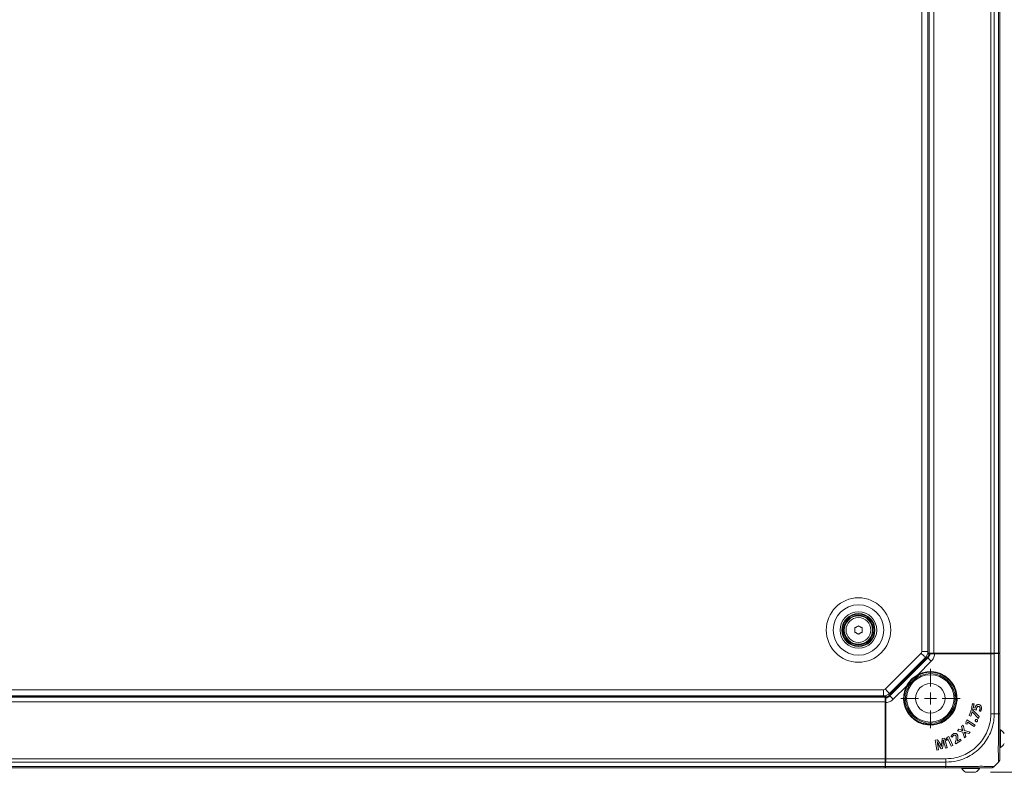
# Model space of a CAD drawing. Header units: millimetres. Extents: x 0 to 1118, y 0 to 864.
# Tile 202 of 248: x 808 to 912, y 393 to 473. Entities that reach past the tile are written whole.
import ezdxf

# ---------------------------------------------------------------- set-up
doc = ezdxf.new("R2010")
doc.units = ezdxf.units.MM
doc.styles.add('SLDTEXTSTYLE3', font='TXT', dxfattribs={"width": 0.605})
doc.dimstyles.new('SLDDIMSTYLE1', dxfattribs={"dimtxt": 3.175, "dimasz": 3.302, "dimexe": 0, "dimexo": 0.0625, "dimgap": 0.79375, "dimtad": 0, "dimtih": 1, "dimtoh": 1, "dimdec": 1, "dimlfac": 4, "dimrnd": 1e-09, "dimzin": 12, "dimdsep": 46, "dimtxsty": 'SLDTEXTSTYLE3', "dimsah": 1, "dimcen": 0.09, "dimadec": 0, "dimazin": 3, "dimtfac": 1, "dimtofl": 0, "dimtmove": 0, "dimatfit": 3, "dimfxl": 1, "dimfrac": 2, "dimtolj": 1, "dimtzin": 12, "dimarcsym": 0})

# ---------------------------------------------------------------- blocks, each defined once
blk = doc.blocks.new('_D_9')
at = {"color": 7, "linetype": 'Continuous', "lineweight": 0}
for p, q in [((910.79, 553.13), (970.01, 553.13)), ((968.41, 553.13), (968.41, 476.09)), ((968.41, 393.44), (968.41, 470.49)), ((910.79, 393.44), (970.01, 393.44))]:
    blk.add_line(p, q, dxfattribs=at)
for centre, start, end in [((967.82, 472.92), 153.4349, 206.5651), ((968.99, 472.92), 333.4349, 26.5651)]:
    blk.add_arc(centre, 5.45, start, end, dxfattribs=at)
for points in [[(968.41, 553.13), (967.9, 549.83), (968.92, 549.83)], [(968.41, 393.44), (968.92, 396.74), (967.9, 396.74)]]:
    blk.add_solid(points, dxfattribs=at)
at = {"color": 7, "linetype": 'Continuous', "lineweight": 0, "insert": (962.95, 474.58), "char_height": 3.175, "attachment_point": 1, "style": 'SLDTEXTSTYLE3'}
blk.add_mtext('638.8', dxfattribs=at)
blk = doc.blocks.new('SW_CENTERMARKSYMBOL_24')
at = {"color": 0, "linetype": 'Continuous', "lineweight": 0}
for p, q in [((0, 1.27), (0, 3.1475)), ((-1.27, 0), (-3.1475, 0)), ((0, 0), (-0.635, 0)), ((0, 0), (0, 0.635)), ((0, 0), (0, -0.635)), ((0, 0), (0.635, 0)), ((1.27, 0), (3.1475, 0)), ((0, -1.27), (0, -3.1475))]:
    blk.add_line(p, q, dxfattribs=at)

msp = doc.modelspace()

# ---------------------------------------------------------------- linework, layer by layer
at = {"color": 7, "linetype": 'Continuous', "lineweight": 15}
for p, q in [((911.768, 540.498), (911.768, 406.073)), ((904.13, 406.252), (904.13, 537.936)), ((904.268, 537.936), (904.268, 406.073)), ((896.38, 408.312), (896.38, 408.76)), ((897.155, 408.76), (897.155, 408.312)), ((899.603, 402.272), (903.407, 406.075)), ((900.063, 401.812), (903.866, 405.615)), ((900.065, 401.62), (904.058, 405.614)), ((900.103, 401.545), (904.134, 405.575)), ((903.48, 406.252), (904.13, 406.252)), ((904.134, 405.575), (904.058, 405.614)), ((904.098, 406.013), (904.266, 406.013)), ((904.112, 406.073), (904.195, 406.073)), ((904.195, 406.073), (904.134, 406.013)), ((904.268, 406.073), (904.195, 406.073)), ((904.266, 406.013), (904.268, 406.023)), ((904.768, 406.073), (904.268, 406.073)), ((904.268, 406.023), (904.269, 406.034)), ((904.348, 406.014), (904.269, 406.034)), ((904.269, 406.034), (904.518, 406.034)), ((904.518, 406.034), (904.594, 406.023)), ((904.594, 406.023), (904.699, 406.038)), ((904.594, 406.023), (904.699, 406.009)), ((904.594, 406.023), (904.699, 406.023)), ((904.699, 406.038), (911.164, 406.038)), ((904.699, 406.023), (904.699, 406.038)), ((904.699, 406.023), (904.699, 406.009)), ((904.699, 406.023), (911.164, 406.023)), ((904.699, 406.009), (911.164, 406.009)), ((910.81, 406.073), (904.768, 406.073)), ((904.848, 406.006), (910.81, 406.006)), ((905.415, 406.038), (905.45, 406.073)), ((909.118, 406.038), (909.118, 406.073)), ((909.618, 406.073), (909.618, 406.038)), ((910.518, 406.038), (910.518, 406.073)), ((911.164, 406.073), (910.81, 406.073)), ((910.81, 399.635), (910.81, 406.006)), ((911.621, 406.073), (911.164, 406.073)), ((911.164, 406.038), (911.164, 406.023)), ((911.164, 406.038), (911.621, 406.03)), ((911.164, 406.023), (911.164, 406.009)), ((911.164, 406.009), (911.164, 399.633)), ((911.768, 406.073), (911.621, 406.073)), ((911.621, 399.661), (911.621, 406.03)), ((911.643, 406.073), (911.643, 406.03)), ((911.768, 406.024), (911.768, 399.661)), ((904.487, 405.222), (903.048, 403.784)), ((901.929, 402.552), (902.528, 403.151)), ((902.528, 403.151), (903.126, 403.75)), ((903.048, 403.784), (903.071, 403.74)), ((695.608, 402.198), (899.427, 402.198)), ((899.427, 402.198), (899.427, 401.548)), ((901.895, 402.631), (900.456, 401.192)), ((899.605, 401.536), (695.43, 401.536)), ((899.605, 401.411), (695.43, 401.411)), ((695.608, 401.548), (899.427, 401.548)), ((899.605, 401.484), (899.605, 401.566)), ((899.666, 401.544), (899.605, 401.484)), ((899.605, 401.484), (899.605, 401.411)), ((899.605, 400.911), (899.605, 401.411)), ((899.64, 400.979), (899.655, 401.084)), ((899.655, 401.411), (899.644, 401.409)), ((899.664, 401.331), (899.644, 401.409)), ((899.644, 401.161), (899.644, 401.409)), ((899.655, 401.084), (899.644, 401.161)), ((899.655, 401.411), (899.666, 401.413)), ((899.67, 400.979), (899.655, 401.084)), ((899.655, 400.979), (899.655, 401.084)), ((899.666, 401.581), (899.666, 401.413)), ((900.065, 401.62), (900.103, 401.545)), ((907.029, 401.198), (907.161, 401.198)), ((907.03, 401.323), (907.03, 401.286)), ((899.605, 400.911), (695.43, 400.911)), ((899.605, 394.868), (899.605, 400.911)), ((899.605, 400.228), (899.64, 400.264)), ((899.64, 394.515), (899.64, 400.979)), ((899.655, 400.979), (899.64, 400.979)), ((899.655, 394.515), (899.655, 400.979)), ((899.655, 400.979), (899.67, 400.979)), ((899.67, 394.515), (899.67, 400.979)), ((899.672, 400.831), (899.672, 394.868)), ((908.75, 400.104), (908.521, 399.458)), ((908.752, 400.101), (908.523, 399.459)), ((908.867, 400.062), (908.75, 400.104)), ((908.752, 400.101), (908.75, 400.104)), ((908.866, 400.06), (908.752, 400.101)), ((908.87, 400.726), (908.77, 400.209)), ((908.773, 400.21), (908.77, 400.209)), ((908.77, 400.209), (909.262, 400.045)), ((908.872, 400.723), (908.773, 400.21)), ((908.773, 400.21), (909.26, 400.048)), ((908.866, 400.06), (908.867, 400.062)), ((909.564, 399.355), (908.866, 400.06)), ((909.566, 399.355), (908.867, 400.062)), ((909.027, 400.696), (908.87, 400.726)), ((908.872, 400.723), (908.87, 400.726)), ((909.024, 400.694), (908.872, 400.723)), ((908.95, 400.309), (909.024, 400.694)), ((908.95, 400.309), (908.953, 400.311)), ((909.149, 400.24), (908.95, 400.309)), ((908.953, 400.311), (909.027, 400.696)), ((909.147, 400.243), (908.953, 400.311)), ((909.024, 400.694), (909.027, 400.696)), ((909.159, 400.316), (909.156, 400.316)), ((909.26, 400.048), (909.262, 400.045)), ((909.277, 400.184), (909.28, 400.184)), ((909.667, 400.18), (909.665, 400.18)), ((908.273, 399), (908.187, 398.863)), ((908.274, 398.997), (908.19, 398.863)), ((909.136, 398.457), (908.273, 399)), ((908.274, 398.997), (908.273, 399)), ((909.133, 398.456), (908.274, 398.997)), ((908.523, 399.459), (908.521, 399.458)), ((908.521, 399.458), (908.671, 399.404)), ((908.523, 399.459), (908.67, 399.407)), ((908.67, 399.407), (908.831, 399.859)), ((908.67, 399.407), (908.671, 399.404)), ((908.671, 399.404), (908.832, 399.857)), ((908.831, 399.859), (908.836, 399.857)), ((908.831, 399.859), (908.832, 399.857)), ((908.832, 399.857), (908.835, 399.855)), ((908.836, 399.857), (908.835, 399.855)), ((908.835, 399.855), (909.498, 399.163)), ((908.836, 399.857), (909.497, 399.167)), ((909.497, 399.167), (909.564, 399.355)), ((909.497, 399.167), (909.498, 399.163)), ((909.498, 399.163), (909.566, 399.355)), ((909.564, 399.355), (909.566, 399.355)), ((909.574, 399.971), (909.571, 399.97)), ((909.571, 399.97), (909.706, 399.904)), ((909.574, 399.971), (909.706, 399.907)), ((911.325, 399.661), (911.621, 399.661)), ((911.768, 399.661), (911.768, 399.511)), ((904.393, 398.648), (904.355, 398.648)), ((904.48, 398.517), (904.48, 398.65)), ((907.423, 398.007), (907.268, 397.849)), ((907.424, 398.004), (907.272, 397.851)), ((907.659, 397.935), (907.423, 398.007)), ((907.424, 398.004), (907.423, 398.007)), ((907.658, 397.932), (907.424, 398.004)), ((907.861, 398.449), (907.706, 398.292)), ((907.706, 398.292), (907.781, 398.058)), ((907.708, 398.291), (907.706, 398.292)), ((907.86, 398.445), (907.708, 398.291)), ((907.708, 398.291), (907.783, 398.059)), ((907.86, 398.445), (907.861, 398.449)), ((908.009, 397.865), (907.86, 398.445)), ((908.011, 397.867), (907.861, 398.449)), ((908.187, 398.863), (908.159, 398.588)), ((908.161, 398.59), (908.159, 398.588)), ((908.159, 398.588), (908.3, 398.539)), ((908.19, 398.863), (908.161, 398.59)), ((908.161, 398.59), (908.298, 398.542)), ((908.19, 398.863), (908.187, 398.863)), ((908.298, 398.542), (908.318, 398.747)), ((908.298, 398.542), (908.3, 398.539)), ((908.3, 398.539), (908.32, 398.747)), ((908.318, 398.747), (908.321, 398.752)), ((908.318, 398.747), (908.32, 398.747)), ((908.32, 398.747), (908.321, 398.749)), ((908.321, 398.752), (909.036, 398.302)), ((908.321, 398.752), (908.321, 398.749)), ((908.321, 398.749), (909.036, 398.299)), ((909.036, 398.299), (909.136, 398.457)), ((909.036, 398.302), (909.133, 398.456)), ((909.036, 398.302), (909.036, 398.299)), ((909.133, 398.456), (909.136, 398.457)), ((909.389, 398.872), (909.389, 398.872)), ((909.391, 398.87), (909.391, 398.87)), ((911.833, 397.952), (911.768, 397.952)), ((911.833, 396.077), (911.833, 397.952)), ((905.166, 396.904), (904.919, 396.847)), ((905.165, 396.902), (904.921, 396.846)), ((905.165, 396.902), (905.166, 396.904)), ((905.394, 396.52), (905.165, 396.902)), ((905.396, 396.521), (905.166, 396.904)), ((905.644, 397.015), (905.598, 396.569)), ((905.646, 397.013), (905.6, 396.569)), ((905.889, 397.071), (905.644, 397.015)), ((905.646, 397.013), (905.644, 397.015)), ((905.887, 397.069), (905.646, 397.013)), ((905.887, 397.069), (905.889, 397.071)), ((906.183, 396.057), (905.887, 397.069)), ((906.186, 396.055), (905.889, 397.071)), ((906.207, 397.166), (906.031, 396.953)), ((906.031, 396.953), (906.121, 396.833)), ((906.034, 396.953), (906.031, 396.953)), ((906.209, 397.164), (906.034, 396.953)), ((906.034, 396.953), (906.121, 396.837)), ((906.121, 396.837), (906.251, 396.997)), ((906.121, 396.833), (906.253, 396.995)), ((906.355, 397.231), (906.207, 397.166)), ((906.209, 397.164), (906.207, 397.166)), ((906.354, 397.229), (906.209, 397.164)), ((906.251, 396.997), (906.257, 396.999)), ((906.251, 396.997), (906.253, 396.995)), ((906.253, 396.995), (906.256, 396.996)), ((906.257, 396.999), (906.256, 396.996)), ((906.256, 396.996), (906.601, 396.225)), ((906.257, 396.999), (906.602, 396.228)), ((906.354, 397.229), (906.355, 397.231)), ((906.768, 396.302), (906.354, 397.229)), ((906.771, 396.301), (906.355, 397.231)), ((906.599, 397.247), (906.721, 397.163)), ((906.602, 397.248), (906.72, 397.167)), ((906.72, 397.167), (906.721, 397.163)), ((907.582, 396.96), (907.23, 396.733)), ((907.583, 396.963), (907.231, 396.736)), ((907.272, 397.851), (907.268, 397.849)), ((907.268, 397.849), (907.851, 397.696)), ((907.272, 397.851), (907.853, 397.698)), ((907.582, 396.96), (907.583, 396.963)), ((907.666, 396.829), (907.582, 396.96)), ((907.669, 396.829), (907.583, 396.963)), ((907.849, 397.875), (907.847, 397.872)), ((907.851, 397.874), (907.847, 397.87)), ((907.853, 397.698), (907.851, 397.696)), ((907.851, 397.696), (908.01, 397.097)), ((907.853, 397.698), (908.012, 397.101)), ((908.009, 397.865), (908.011, 397.867)), ((908.617, 397.713), (908.009, 397.865)), ((908.01, 397.097), (908.166, 397.254)), ((908.012, 397.101), (908.01, 397.097)), ((908.621, 397.715), (908.011, 397.867)), ((908.012, 397.101), (908.163, 397.255)), ((908.013, 397.685), (908.019, 397.691)), ((908.016, 397.685), (908.019, 397.688)), ((908.019, 397.691), (908.019, 397.688)), ((908.163, 397.255), (908.088, 397.476)), ((908.166, 397.254), (908.09, 397.477)), ((908.163, 397.255), (908.166, 397.254)), ((908.235, 397.625), (908.464, 397.559)), ((908.235, 397.623), (908.235, 397.625)), ((908.235, 397.623), (908.465, 397.556)), ((908.464, 397.559), (908.617, 397.713)), ((908.464, 397.559), (908.465, 397.556)), ((908.465, 397.556), (908.621, 397.715)), ((908.617, 397.713), (908.621, 397.715)), ((899.605, 396.561), (899.64, 396.561)), ((899.64, 396.061), (899.605, 396.061)), ((904.919, 396.847), (905.088, 395.801)), ((904.921, 396.846), (904.919, 396.847)), ((904.921, 396.846), (905.089, 395.804)), ((905.088, 395.801), (905.263, 395.842)), ((905.089, 395.804), (905.261, 395.844)), ((905.105, 396.705), (905.112, 396.707)), ((905.108, 396.704), (905.111, 396.705)), ((905.261, 395.844), (905.189, 396.261)), ((905.263, 395.842), (905.191, 396.261)), ((905.261, 395.844), (905.263, 395.842)), ((905.307, 396.328), (905.546, 395.92)), ((905.309, 396.329), (905.547, 395.923)), ((905.546, 395.92), (905.691, 395.954)), ((905.547, 395.923), (905.546, 395.92)), ((905.547, 395.923), (905.689, 395.956)), ((905.58, 396.185), (905.572, 396.183)), ((905.578, 396.187), (905.573, 396.186)), ((905.6, 396.569), (905.598, 396.569)), ((905.689, 395.956), (905.736, 396.435)), ((905.689, 395.956), (905.691, 395.954)), ((905.691, 395.954), (905.738, 396.434)), ((905.767, 396.859), (905.776, 396.861)), ((905.769, 396.857), (905.774, 396.858)), ((905.888, 396.429), (905.886, 396.428)), ((905.886, 396.428), (906.003, 396.013)), ((905.888, 396.429), (906.004, 396.015)), ((906.003, 396.013), (906.186, 396.055)), ((906.004, 396.015), (906.003, 396.013)), ((906.004, 396.015), (906.183, 396.057)), ((906.121, 396.837), (906.121, 396.833)), ((906.183, 396.057), (906.186, 396.055)), ((906.601, 396.225), (906.771, 396.301)), ((906.602, 396.228), (906.601, 396.225)), ((906.602, 396.228), (906.768, 396.302)), ((906.768, 396.302), (906.771, 396.301)), ((907.065, 396.712), (907.024, 396.553)), ((907.024, 396.553), (907.088, 396.454)), ((907.027, 396.553), (907.024, 396.553)), ((907.068, 396.711), (907.027, 396.553)), ((907.027, 396.553), (907.089, 396.457)), ((907.068, 396.711), (907.065, 396.712)), ((907.088, 396.454), (907.669, 396.829)), ((907.089, 396.457), (907.088, 396.454)), ((907.089, 396.457), (907.666, 396.829)), ((907.227, 396.739), (907.26, 396.853)), ((907.23, 396.733), (907.227, 396.739)), ((907.227, 396.739), (907.229, 396.739)), ((907.229, 396.739), (907.263, 396.852)), ((907.231, 396.736), (907.229, 396.739)), ((907.23, 396.733), (907.231, 396.736)), ((907.666, 396.829), (907.669, 396.829)), ((911.768, 396.077), (911.833, 396.077)), ((899.605, 394.868), (695.43, 394.868)), ((899.605, 395.161), (899.64, 395.161)), ((899.605, 394.515), (899.605, 394.868)), ((899.672, 394.868), (906.043, 394.868)), ((905.089, 395.804), (905.088, 395.801)), ((899.605, 394.515), (695.43, 394.515)), ((899.605, 394.057), (695.43, 394.057)), ((899.605, 393.911), (695.43, 393.911)), ((899.605, 394.057), (899.605, 394.515)), ((899.605, 393.911), (899.605, 394.057)), ((899.649, 394.036), (899.605, 394.036)), ((899.64, 394.515), (899.648, 394.057)), ((899.655, 394.515), (899.64, 394.515)), ((899.648, 394.057), (906.017, 394.057)), ((906.017, 393.911), (899.654, 393.911)), ((899.67, 394.515), (899.655, 394.515)), ((906.045, 394.515), (899.67, 394.515)), ((906.167, 393.911), (906.017, 393.911)), ((906.018, 394.354), (906.018, 394.057)), ((907.726, 393.911), (907.726, 393.846)), ((907.726, 393.846), (909.601, 393.846)), ((909.601, 393.846), (909.601, 393.911)), ((911.621, 394.515), (911.164, 394.057)), ((908.136, 393.441), (909.192, 393.441))]:
    msp.add_line(p, q, dxfattribs=at)
at = {"color": 9, "linetype": 'Continuous', "lineweight": 15}
for p, q in [((911.621, 539.165), (911.621, 406.073)), ((903.48, 406.252), (903.48, 537.936)), ((904.143, 537.936), (904.143, 406.073)), ((904.768, 537.936), (904.768, 406.073)), ((910.81, 538.354), (910.81, 406.073)), ((911.164, 538.707), (911.164, 406.073)), ((911.52, 406.032), (911.52, 406.073)), ((899.605, 394.159), (899.646, 394.159))]:
    msp.add_line(p, q, dxfattribs=at)
at = {"color": 7, "linetype": 'Continuous', "lineweight": 15, "flags": 128}
for points in [[(896.38, 408.76), (896.428, 408.788), (896.477, 408.816), (896.525, 408.844), (896.574, 408.872), (896.622, 408.9), (896.671, 408.927), (896.719, 408.955), (896.768, 408.983)], [(896.768, 408.983), (896.816, 408.955), (896.864, 408.927), (896.913, 408.9), (896.961, 408.872), (897.01, 408.844), (897.058, 408.816), (897.107, 408.788), (897.155, 408.76)], [(896.768, 408.089), (896.719, 408.116), (896.671, 408.144), (896.622, 408.172), (896.574, 408.2), (896.525, 408.228), (896.477, 408.256), (896.428, 408.284), (896.38, 408.312)], [(897.155, 408.312), (897.107, 408.284), (897.058, 408.256), (897.01, 408.228), (896.961, 408.2), (896.913, 408.172), (896.864, 408.144), (896.816, 408.116), (896.768, 408.089)], [(903.407, 406.075), (903.496, 405.985), (903.583, 405.899), (903.662, 405.82), (903.732, 405.75), (903.789, 405.693), (903.831, 405.65), (903.858, 405.624), (903.866, 405.615)], [(904.487, 405.222), (904.421, 405.288), (904.357, 405.352), (904.298, 405.411), (904.245, 405.464), (904.201, 405.508), (904.167, 405.542), (904.145, 405.564), (904.134, 405.575)], [(899.603, 402.272), (899.693, 402.182), (899.779, 402.096), (899.859, 402.016), (899.928, 401.947), (899.986, 401.89), (900.028, 401.847), (900.054, 401.821), (900.063, 401.812)], [(901.895, 402.631), (901.903, 402.626), (901.912, 402.622), (901.919, 402.618), (901.926, 402.614), (901.931, 402.611), (901.935, 402.609), (901.938, 402.608), (901.939, 402.607)], [(900.456, 401.192), (900.39, 401.258), (900.327, 401.322), (900.267, 401.381), (900.215, 401.433), (900.171, 401.477), (900.137, 401.511), (900.114, 401.534), (900.103, 401.545)], [(907.107, 401.837), (907.064, 401.665), (907.03, 401.323)], [(909.524, 400.434), (909.524, 400.433), (909.524, 400.432)], [(909.706, 399.907), (909.706, 399.905), (909.706, 399.904)], [(904.355, 398.648), (904.014, 398.615), (903.841, 398.571)], [(909.389, 398.872), (909.39, 398.871), (909.391, 398.87)], [(906.602, 397.248), (906.601, 397.248), (906.599, 397.247)], [(907.105, 397.308), (907.104, 397.308), (907.103, 397.307)], [(905.112, 396.707), (905.111, 396.706), (905.111, 396.705)], [(905.572, 396.183), (905.573, 396.184), (905.573, 396.186)], [(905.58, 396.185), (905.579, 396.186), (905.578, 396.187)], [(905.767, 396.859), (905.768, 396.858), (905.769, 396.857)], [(905.776, 396.861), (905.775, 396.859), (905.774, 396.858)]]:
    msp.add_lwpolyline(points, dxfattribs=at)
at = {"color": 7, "linetype": 'Continuous', "lineweight": 15}
for centre, radius in [((896.768, 408.536), 3.417), ((896.768, 408.536), 2.677), ((896.768, 408.536), 1.938), ((896.768, 408.536), 1.75), ((896.768, 408.536), 1.688), ((896.768, 408.536), 1.575), ((896.768, 408.536), 1.5), ((896.768, 408.536), 1.318), ((904.393, 401.286), 2.637), ((904.393, 401.286), 2.513), ((904.393, 401.286), 1.562)]:
    msp.add_circle(centre, radius, dxfattribs=at)
for centre, radius, start, end in [((903.23, 406.252), 0.25, 315, 0), ((903.23, 406.252), 0.9, 315, 0), ((904.393, 401.286), 2.837, 151.69971, 118.30029), ((904.393, 401.286), 2.787, 151.69971, 118.30029), ((904.393, 401.286), 2.77, 145.45588, 124.54412), ((904.393, 401.286), 2.77, 124.54412, 145.45588), ((899.427, 402.448), 0.25, 270, 315), ((899.427, 402.448), 0.9, 270, 315), ((909.793, 400.043), 0.116, 78.84143, 79.91926), ((909.145, 399.123), 0.208, 333.39586, 333.99808), ((907.395, 398.014), 0.276, 342.69941, 343.15266), ((907.793, 398.026), 0.0339, 106.05756, 109.76559), ((909.813, 399.305), 0.606, 225.65959, 225.88191), ((911.294, 397.015), 1.081, 29.2162, 60.11785), ((906.886, 397.555), 0.0945, 211.94401, 213.26815), ((908.28, 396.903), 0.605, 108.30061, 108.50745), ((905.374, 395.218), 1.059, 99.98309, 100.10095), ((905.124, 396.648), 0.369, 299.80545, 300.14481), ((905.605, 395.145), 1.297, 84.08571, 84.18235), ((911.294, 397.015), 1.081, 299.88215, 330.7838), ((908.664, 394.385), 1.081, 209.88215, 240.7838), ((908.664, 394.385), 1.081, 299.2162, 330.11785)]:
    msp.add_arc(centre, radius, start, end, dxfattribs=at)
for centre, major_axis, start_param, end_param in [((910.81, 406.015), (0.5, 0), 4.712389, 5.4977871), ((911.268, 406.024), (0.5, 0), 0, 0.7853982), ((899.664, 394.868), (0, 0.5), 3.9269908, 4.712389), ((899.654, 394.411), (0, 0.5), 2.3561945, 3.1415927)]:
    msp.add_ellipse(centre, major_axis=major_axis, ratio=0.0174551, start_param=start_param, end_param=end_param, dxfattribs=at)
for points, knots in [([(904.058, 405.614), (904.109, 405.674), (904.209, 405.791), (904.247, 405.94), (904.266, 406.013)], [0, 0, 0, 0, 0.5120532, 1, 1, 1, 1]), ([(904.134, 405.575), (904.189, 405.641), (904.297, 405.769), (904.331, 405.933), (904.348, 406.014)], [0, 0, 0, 0, 0.5093598, 1, 1, 1, 1]), ([(904.348, 406.014), (904.357, 406.013), (904.375, 406.011), (904.471, 406.009), (904.605, 406.007), (904.739, 406.006), (904.822, 406.006), (904.848, 406.006)], [0, 0, 0, 0, 0.2229675, 0.4459027, 0.6696178, 0.8946077, 1, 1, 1, 1]), ([(904.848, 406.006), (904.847, 405.993), (904.833, 405.842), (904.755, 405.55), (904.576, 405.332), (904.487, 405.222)], [0, 0, 0, 0, 0.0434577, 0.5208028, 1, 1, 1, 1]), ([(901.895, 402.631), (901.969, 402.762), (902.12, 403.028), (902.491, 403.446), (902.836, 403.655), (903.048, 403.784)], [0, 0, 0, 0, 0.272731, 0.5542362, 1, 1, 1, 1]), ([(903.071, 403.74), (902.865, 403.61), (902.403, 403.32), (902.104, 402.861), (901.939, 402.607)], [0, 0, 0, 0, 0.4464898, 1, 1, 1, 1]), ([(899.664, 401.331), (899.745, 401.348), (899.909, 401.382), (900.038, 401.49), (900.103, 401.545)], [0, 0, 0, 0, 0.4906169, 1, 1, 1, 1]), ([(899.672, 400.831), (899.672, 400.887), (899.672, 401), (899.671, 401.151), (899.668, 401.265), (899.666, 401.319), (899.665, 401.328), (899.664, 401.331)], [0, 0, 0, 0, 0.2256353, 0.4512767, 0.6767072, 0.9011408, 1, 1, 1, 1]), ([(899.666, 401.413), (899.739, 401.431), (899.887, 401.47), (900.005, 401.569), (900.065, 401.62)], [0, 0, 0, 0, 0.487958, 1, 1, 1, 1]), ([(900.456, 401.192), (900.347, 401.103), (900.13, 400.924), (899.838, 400.845), (899.686, 400.832), (899.672, 400.831)], [0, 0, 0, 0, 0.4773038, 0.9546079, 1, 1, 1, 1]), ([(909.156, 400.316), (909.155, 400.31), (909.153, 400.298), (909.149, 400.274), (909.148, 400.255), (909.147, 400.243)], [0, 0, 0, 0, 0.2502831, 0.50062075, 1, 1, 1, 1]), ([(909.149, 400.24), (909.149, 400.24), (909.148, 400.241), (909.147, 400.242), (909.147, 400.243)], [0, 0, 0, 0, 0.5000158, 1, 1, 1, 1]), ([(909.159, 400.316), (909.157, 400.31), (909.155, 400.298), (909.153, 400.279), (909.151, 400.26), (909.15, 400.247), (909.149, 400.24)], [0, 0, 0, 0, 0.2417943, 0.4836413, 0.7416813, 1, 1, 1, 1]), ([(909.268, 400.547), (909.253, 400.529), (909.222, 400.494), (909.182, 400.416), (909.166, 400.355), (909.156, 400.316)], [0, 0, 0, 0, 0.26921899, 0.53877424, 1, 1, 1, 1]), ([(909.27, 400.546), (909.255, 400.528), (909.224, 400.493), (909.184, 400.416), (909.168, 400.355), (909.159, 400.316)], [0, 0, 0, 0, 0.2688591, 0.5380674, 1, 1, 1, 1]), ([(909.26, 400.048), (909.261, 400.06), (909.262, 400.083), (909.268, 400.129), (909.274, 400.162), (909.277, 400.184)], [0, 0, 0, 0, 0.2558301, 0.511731, 1, 1, 1, 1]), ([(909.262, 400.045), (909.263, 400.057), (909.264, 400.08), (909.269, 400.127), (909.276, 400.161), (909.28, 400.184)], [0, 0, 0, 0, 0.2511486, 0.5023649, 1, 1, 1, 1]), ([(909.547, 400.629), (909.522, 400.632), (909.466, 400.64), (909.376, 400.624), (909.308, 400.587), (909.277, 400.556), (909.268, 400.547)], [0, 0, 0, 0, 0.2476083, 0.566268, 0.8817348, 1, 1, 1, 1]), ([(909.27, 400.546), (909.269, 400.546), (909.269, 400.546), (909.269, 400.547), (909.268, 400.547), (909.268, 400.547)], [0, 0, 0, 0, 0.3000151, 0.5999993, 1, 1, 1, 1]), ([(909.547, 400.627), (909.522, 400.63), (909.465, 400.638), (909.376, 400.622), (909.309, 400.585), (909.278, 400.554), (909.27, 400.546)], [0, 0, 0, 0, 0.2493906, 0.5679878, 0.883382, 1, 1, 1, 1]), ([(909.277, 400.184), (909.29, 400.235), (909.307, 400.307), (909.361, 400.387), (909.413, 400.426), (909.471, 400.442), (909.508, 400.437), (909.524, 400.434)], [0, 0, 0, 0, 0.3912109, 0.5553863, 0.7206727, 0.8760549, 1, 1, 1, 1]), ([(909.28, 400.184), (909.292, 400.235), (909.309, 400.306), (909.362, 400.385), (909.414, 400.424), (909.471, 400.44), (909.508, 400.434), (909.524, 400.432)], [0, 0, 0, 0, 0.3934001, 0.5567889, 0.7212863, 0.8762267, 1, 1, 1, 1]), ([(909.524, 400.434), (909.548, 400.427), (909.589, 400.414), (909.634, 400.372), (909.662, 400.316), (909.677, 400.25), (909.67, 400.201), (909.667, 400.18)], [0, 0, 0, 0, 0.22420809, 0.38780456, 0.55120627, 0.79944793, 1, 1, 1, 1]), ([(909.524, 400.432), (909.547, 400.425), (909.588, 400.412), (909.632, 400.37), (909.661, 400.315), (909.675, 400.249), (909.668, 400.201), (909.665, 400.18)], [0, 0, 0, 0, 0.2266088, 0.3896513, 0.5524754, 0.8016994, 1, 1, 1, 1]), ([(909.816, 400.157), (909.822, 400.228), (909.833, 400.341), (909.771, 400.484), (909.689, 400.575), (909.606, 400.615), (909.558, 400.627), (909.547, 400.629)], [0, 0, 0, 0, 0.3488572, 0.5509297, 0.7533369, 0.946325, 1, 1, 1, 1]), ([(909.547, 400.627), (909.547, 400.627), (909.547, 400.627), (909.547, 400.628), (909.547, 400.629), (909.547, 400.629)], [0, 0, 0, 0, 0.3000152, 0.5999998, 1, 1, 1, 1]), ([(909.814, 400.158), (909.82, 400.228), (909.831, 400.34), (909.77, 400.482), (909.688, 400.573), (909.605, 400.613), (909.557, 400.624), (909.547, 400.627)], [0, 0, 0, 0, 0.3488464, 0.5508581, 0.7532157, 0.9462249, 1, 1, 1, 1]), ([(909.665, 400.18), (909.659, 400.156), (909.647, 400.106), (909.615, 400.035), (909.585, 399.992), (909.571, 399.97)], [0, 0, 0, 0, 0.3235199, 0.6578588, 1, 1, 1, 1]), ([(909.667, 400.18), (909.661, 400.155), (909.649, 400.106), (909.618, 400.035), (909.589, 399.992), (909.574, 399.971)], [0, 0, 0, 0, 0.3258229, 0.659154, 1, 1, 1, 1]), ([(909.706, 399.907), (909.72, 399.926), (909.747, 399.965), (909.787, 400.048), (909.803, 400.114), (909.814, 400.158)], [0, 0, 0, 0, 0.2589166, 0.5173687, 1, 1, 1, 1]), ([(909.706, 399.904), (909.721, 399.924), (909.749, 399.963), (909.789, 400.047), (909.805, 400.114), (909.816, 400.157)], [0, 0, 0, 0, 0.2608557, 0.5212773, 1, 1, 1, 1]), ([(906.043, 394.868), (906.411, 394.894), (907.049, 394.94), (907.912, 395.242), (908.686, 395.656), (909.373, 396.214), (909.942, 396.888), (910.361, 397.593), (910.65, 398.36), (910.79, 399.051), (910.805, 399.479), (910.81, 399.635)], [0, 0, 0, 0, 0.1476526, 0.256205, 0.3647775, 0.4995892, 0.6089429, 0.7182921, 0.8277418, 0.9371757, 1, 1, 1, 1]), ([(911.164, 399.633), (911.158, 399.465), (911.142, 399.005), (910.995, 398.262), (910.689, 397.435), (910.243, 396.674), (909.632, 395.947), (908.892, 395.349), (908.057, 394.909), (907.127, 394.59), (906.441, 394.542), (906.045, 394.514)], [0, 0, 0, 0, 0.0627077, 0.1721852, 0.2816619, 0.3910367, 0.5004077, 0.6352649, 0.7438424, 0.8524177, 1, 1, 1, 1]), ([(909.168, 398.979), (909.162, 398.961), (909.152, 398.932), (909.159, 398.888), (909.178, 398.854), (909.202, 398.831), (909.221, 398.821), (909.227, 398.817)], [0, 0, 0, 0, 0.2837498, 0.4793683, 0.674979, 0.8762845, 1, 1, 1, 1]), ([(909.17, 398.978), (909.164, 398.96), (909.154, 398.931), (909.162, 398.888), (909.18, 398.855), (909.204, 398.833), (909.222, 398.823), (909.228, 398.819)], [0, 0, 0, 0, 0.2891213, 0.4843842, 0.6795713, 0.8813045, 1, 1, 1, 1]), ([(909.332, 399.032), (909.315, 399.038), (909.286, 399.049), (909.243, 399.045), (909.208, 399.029), (909.183, 399.005), (909.173, 398.987), (909.168, 398.979)], [0, 0, 0, 0, 0.2740614, 0.4695922, 0.6658527, 0.8515179, 1, 1, 1, 1]), ([(909.17, 398.978), (909.17, 398.978), (909.169, 398.978), (909.168, 398.978), (909.168, 398.979)], [0, 0, 0, 0, 0.4180614, 1, 1, 1, 1]), ([(909.331, 399.03), (909.314, 399.036), (909.286, 399.046), (909.243, 399.043), (909.209, 399.027), (909.185, 399.004), (909.174, 398.986), (909.17, 398.978)], [0, 0, 0, 0, 0.2791423, 0.4739106, 0.6693302, 0.8545851, 1, 1, 1, 1]), ([(909.389, 398.872), (909.395, 398.887), (909.404, 398.914), (909.4, 398.954), (909.384, 398.988), (909.359, 399.013), (909.339, 399.025), (909.331, 399.03)], [0, 0, 0, 0, 0.25544278, 0.44412659, 0.63240975, 0.84006811, 1, 1, 1, 1]), ([(909.391, 398.87), (909.397, 398.886), (909.406, 398.912), (909.402, 398.953), (909.387, 398.988), (909.362, 399.015), (909.341, 399.026), (909.332, 399.032)], [0, 0, 0, 0, 0.24964494, 0.43883492, 0.62773702, 0.83382741, 1, 1, 1, 1]), ([(911.164, 399.633), (911.14, 399.633), (911.091, 399.634), (911.003, 399.634), (910.909, 399.635), (910.843, 399.635), (910.81, 399.635)], [0, 0, 0, 0, 0.24999797, 0.50000152, 0.75001392, 1, 1, 1, 1]), ([(911.164, 399.633), (911.177, 399.634), (911.222, 399.637), (911.273, 399.643), (911.313, 399.655), (911.323, 399.659), (911.324, 399.661), (911.325, 399.661)], [0, 0, 0, 0, 0.24518168, 0.81751836, 0.96071089, 0.99217561, 1, 1, 1, 1]), ([(911.621, 394.515), (911.621, 394.52), (911.621, 394.534), (911.617, 394.68), (911.609, 394.987), (911.604, 395.435), (911.602, 396.015), (911.606, 396.718), (911.612, 397.522), (911.619, 398.502), (911.62, 399.234), (911.621, 399.661)], [0, 0, 0, 0, 0.0638833, 0.1732046, 0.2825206, 0.3916677, 0.5008078, 0.6162101, 0.7289434, 0.8416759, 1, 1, 1, 1]), ([(911.621, 399.661), (911.643, 399.661), (911.687, 399.661), (911.732, 399.661), (911.762, 399.661), (911.766, 399.661), (911.768, 399.661)], [0, 0, 0, 0, 0.2500022, 0.4999926, 0.7499955, 1, 1, 1, 1]), ([(911.768, 399.661), (911.768, 399.264), (911.768, 398.583), (911.768, 397.674), (911.768, 396.93), (911.768, 396.278), (911.768, 395.738), (911.768, 395.317), (911.768, 395.026), (911.768, 394.886), (911.768, 394.873), (911.768, 394.868)], [0, 0, 0, 0, 0.1584124, 0.2711139, 0.3838354, 0.4991895, 0.6083332, 0.7174777, 0.8267509, 0.9360045, 1, 1, 1, 1]), ([(907.847, 397.87), (907.824, 397.878), (907.78, 397.893), (907.717, 397.914), (907.678, 397.926), (907.658, 397.932)], [0, 0, 0, 0, 0.37659545, 0.68823638, 1, 1, 1, 1]), ([(907.847, 397.872), (907.823, 397.881), (907.78, 397.895), (907.717, 397.916), (907.678, 397.928), (907.659, 397.935)], [0, 0, 0, 0, 0.3791001, 0.6895423, 1, 1, 1, 1]), ([(907.781, 398.058), (907.789, 398.035), (907.803, 397.992), (907.826, 397.931), (907.841, 397.893), (907.849, 397.875)], [0, 0, 0, 0, 0.3832116, 0.6915386, 1, 1, 1, 1]), ([(907.783, 398.059), (907.791, 398.035), (907.806, 397.992), (907.829, 397.931), (907.844, 397.893), (907.851, 397.874)], [0, 0, 0, 0, 0.3807464, 0.6902875, 1, 1, 1, 1]), ([(909.227, 398.817), (909.244, 398.811), (909.273, 398.8), (909.317, 398.805), (909.353, 398.821), (909.377, 398.845), (909.387, 398.863), (909.391, 398.87)], [0, 0, 0, 0, 0.27114474, 0.47404968, 0.67732729, 0.87404191, 1, 1, 1, 1]), ([(909.228, 398.819), (909.228, 398.819), (909.228, 398.818), (909.228, 398.818), (909.227, 398.817)], [0, 0, 0, 0, 0.41195, 1, 1, 1, 1]), ([(909.228, 398.819), (909.245, 398.813), (909.273, 398.803), (909.317, 398.807), (909.352, 398.823), (909.375, 398.847), (909.385, 398.865), (909.389, 398.872)], [0, 0, 0, 0, 0.27490502, 0.47648426, 0.67824434, 0.873703, 1, 1, 1, 1]), ([(906.806, 397.505), (906.779, 397.486), (906.707, 397.433), (906.636, 397.342), (906.608, 397.269), (906.599, 397.247)], [0, 0, 0, 0, 0.2988145, 0.7938794, 1, 1, 1, 1]), ([(906.807, 397.503), (906.78, 397.484), (906.708, 397.432), (906.638, 397.341), (906.61, 397.269), (906.602, 397.248)], [0, 0, 0, 0, 0.3000808, 0.7974562, 1, 1, 1, 1]), ([(906.72, 397.167), (906.729, 397.19), (906.747, 397.231), (906.788, 397.299), (906.83, 397.333), (906.857, 397.354)], [0, 0, 0, 0, 0.3191534, 0.5704324, 1, 1, 1, 1]), ([(906.721, 397.163), (906.73, 397.186), (906.748, 397.228), (906.789, 397.297), (906.831, 397.331), (906.858, 397.352)], [0, 0, 0, 0, 0.3171382, 0.5705119, 1, 1, 1, 1]), ([(907.255, 397.427), (907.228, 397.462), (907.176, 397.527), (907.065, 397.573), (906.949, 397.573), (906.865, 397.54), (906.817, 397.512), (906.806, 397.505)], [0, 0, 0, 0, 0.254987, 0.4802722, 0.6776666, 0.9227709, 1, 1, 1, 1]), ([(907.253, 397.426), (907.226, 397.46), (907.175, 397.525), (907.064, 397.571), (906.949, 397.571), (906.866, 397.537), (906.818, 397.51), (906.807, 397.503)], [0, 0, 0, 0, 0.2547255, 0.4799372, 0.6772832, 0.9226835, 1, 1, 1, 1]), ([(906.857, 397.354), (906.881, 397.367), (906.919, 397.388), (906.979, 397.396), (907.029, 397.382), (907.074, 397.352), (907.095, 397.322), (907.105, 397.308)], [0, 0, 0, 0, 0.28523143, 0.4509979, 0.61769445, 0.81938413, 1, 1, 1, 1]), ([(906.857, 397.354), (906.857, 397.354), (906.857, 397.353), (906.858, 397.353), (906.858, 397.352)], [0, 0, 0, 0, 0.5000143, 1, 1, 1, 1]), ([(906.858, 397.352), (906.882, 397.365), (906.919, 397.386), (906.979, 397.393), (907.028, 397.38), (907.072, 397.351), (907.093, 397.321), (907.103, 397.307)], [0, 0, 0, 0, 0.2858435, 0.4510417, 0.6171731, 0.8186486, 1, 1, 1, 1]), ([(907.103, 397.307), (907.117, 397.278), (907.15, 397.207), (907.143, 397.074), (907.115, 396.906), (907.084, 396.784), (907.065, 396.712)], [0, 0, 0, 0, 0.1568317, 0.3822109, 0.6337218, 1, 1, 1, 1]), ([(907.105, 397.308), (907.119, 397.279), (907.152, 397.207), (907.146, 397.074), (907.117, 396.906), (907.086, 396.784), (907.068, 396.711)], [0, 0, 0, 0, 0.1575992, 0.3835964, 0.6355867, 1, 1, 1, 1]), ([(907.253, 397.426), (907.254, 397.426), (907.254, 397.427), (907.255, 397.427), (907.255, 397.427), (907.255, 397.427)], [0, 0, 0, 0, 0.3000161, 0.600001, 1, 1, 1, 1]), ([(907.26, 396.853), (907.273, 396.901), (907.297, 396.999), (907.318, 397.147), (907.317, 397.297), (907.274, 397.385), (907.253, 397.426)], [0, 0, 0, 0, 0.2547025, 0.5096731, 0.7664042, 1, 1, 1, 1]), ([(907.263, 396.852), (907.275, 396.901), (907.299, 396.998), (907.32, 397.147), (907.32, 397.297), (907.276, 397.385), (907.255, 397.427)], [0, 0, 0, 0, 0.2539368, 0.50812319, 0.76403839, 1, 1, 1, 1]), ([(907.847, 397.87), (907.847, 397.87), (907.847, 397.871), (907.847, 397.872), (907.847, 397.872)], [0, 0, 0, 0, 0.5000143, 1, 1, 1, 1]), ([(907.851, 397.874), (907.851, 397.874), (907.85, 397.874), (907.849, 397.875), (907.849, 397.875)], [0, 0, 0, 0, 0.50001611, 1, 1, 1, 1]), ([(908.088, 397.476), (908.081, 397.5), (908.065, 397.547), (908.041, 397.617), (908.023, 397.662), (908.013, 397.685)], [0, 0, 0, 0, 0.33741, 0.668485, 1, 1, 1, 1]), ([(908.013, 397.685), (908.014, 397.685), (908.015, 397.685), (908.016, 397.685), (908.016, 397.685)], [0, 0, 0, 0, 0.5000137, 1, 1, 1, 1]), ([(908.09, 397.477), (908.083, 397.5), (908.067, 397.547), (908.044, 397.617), (908.025, 397.662), (908.016, 397.685)], [0, 0, 0, 0, 0.3394342, 0.6694823, 1, 1, 1, 1]), ([(908.019, 397.691), (908.043, 397.683), (908.09, 397.667), (908.163, 397.645), (908.211, 397.632), (908.235, 397.625)], [0, 0, 0, 0, 0.33150676, 0.66568344, 1, 1, 1, 1]), ([(908.019, 397.688), (908.043, 397.68), (908.091, 397.665), (908.163, 397.643), (908.211, 397.629), (908.235, 397.623)], [0, 0, 0, 0, 0.3333435, 0.6666188, 1, 1, 1, 1]), ([(905.189, 396.261), (905.18, 396.31), (905.162, 396.409), (905.134, 396.557), (905.115, 396.656), (905.105, 396.705)], [0, 0, 0, 0, 0.3317754, 0.6658845, 1, 1, 1, 1]), ([(905.105, 396.705), (905.106, 396.705), (905.106, 396.705), (905.107, 396.704), (905.108, 396.704)], [0, 0, 0, 0, 0.5000161, 1, 1, 1, 1]), ([(905.191, 396.261), (905.182, 396.311), (905.164, 396.409), (905.136, 396.557), (905.117, 396.655), (905.108, 396.704)], [0, 0, 0, 0, 0.3332074, 0.6665974, 1, 1, 1, 1]), ([(905.111, 396.705), (905.132, 396.66), (905.174, 396.573), (905.24, 396.448), (905.284, 396.368), (905.307, 396.328)], [0, 0, 0, 0, 0.3533387, 0.676565, 1, 1, 1, 1]), ([(905.112, 396.707), (905.134, 396.662), (905.175, 396.576), (905.241, 396.45), (905.286, 396.37), (905.309, 396.329)], [0, 0, 0, 0, 0.3519466, 0.6758683, 1, 1, 1, 1]), ([(905.394, 396.52), (905.395, 396.52), (905.395, 396.521), (905.396, 396.521), (905.396, 396.521)], [0, 0, 0, 0, 0.5000157, 1, 1, 1, 1]), ([(905.572, 396.183), (905.55, 396.228), (905.511, 396.307), (905.451, 396.419), (905.413, 396.487), (905.394, 396.52)], [0, 0, 0, 0, 0.3935395, 0.6966971, 1, 1, 1, 1]), ([(905.573, 396.186), (905.551, 396.23), (905.512, 396.31), (905.453, 396.421), (905.415, 396.488), (905.396, 396.521)], [0, 0, 0, 0, 0.3951529, 0.6974961, 1, 1, 1, 1]), ([(905.598, 396.569), (905.593, 396.52), (905.586, 396.431), (905.581, 396.303), (905.579, 396.225), (905.578, 396.187)], [0, 0, 0, 0, 0.39131, 0.6955999, 1, 1, 1, 1]), ([(905.6, 396.569), (905.596, 396.519), (905.588, 396.43), (905.583, 396.302), (905.581, 396.224), (905.58, 396.185)], [0, 0, 0, 0, 0.3897156, 0.6947992, 1, 1, 1, 1]), ([(905.736, 396.435), (905.741, 396.484), (905.751, 396.58), (905.761, 396.721), (905.765, 396.813), (905.767, 396.859)], [0, 0, 0, 0, 0.35286952, 0.67634031, 1, 1, 1, 1]), ([(905.738, 396.434), (905.743, 396.484), (905.753, 396.579), (905.763, 396.72), (905.767, 396.811), (905.769, 396.857)], [0, 0, 0, 0, 0.3541545, 0.6769809, 1, 1, 1, 1]), ([(905.774, 396.858), (905.785, 396.809), (905.808, 396.713), (905.846, 396.57), (905.873, 396.475), (905.886, 396.428)], [0, 0, 0, 0, 0.3378154, 0.6688855, 1, 1, 1, 1]), ([(905.776, 396.861), (905.787, 396.812), (905.809, 396.715), (905.848, 396.571), (905.875, 396.476), (905.888, 396.429)], [0, 0, 0, 0, 0.3362429, 0.6680861, 1, 1, 1, 1]), ([(907.26, 396.853), (907.261, 396.853), (907.261, 396.852), (907.262, 396.852), (907.262, 396.852), (907.263, 396.852)], [0, 0, 0, 0, 0.3000163, 0.6000008, 1, 1, 1, 1]), ([(906.045, 394.514), (906.045, 394.539), (906.045, 394.588), (906.044, 394.676), (906.044, 394.77), (906.043, 394.835), (906.043, 394.868)], [0, 0, 0, 0, 0.2499979, 0.5000013, 0.7500046, 1, 1, 1, 1]), ([(911.621, 394.515), (911.643, 394.539), (911.687, 394.588), (911.732, 394.676), (911.762, 394.77), (911.766, 394.836), (911.768, 394.868)], [0, 0, 0, 0, 0.2500113, 0.5000011, 0.74999585, 1, 1, 1, 1]), ([(906.017, 394.354), (906.019, 394.356), (906.028, 394.371), (906.038, 394.426), (906.042, 394.477), (906.045, 394.514)], [0, 0, 0, 0, 0.0512429, 0.3045481, 1, 1, 1, 1]), ([(906.017, 394.058), (906.195, 394.058), (906.664, 394.058), (907.416, 394.061), (908.242, 394.067), (909.002, 394.073), (909.653, 394.076), (910.206, 394.075), (910.648, 394.07), (910.955, 394.063), (911.131, 394.058), (911.153, 394.058), (911.164, 394.057)], [0, 0, 0, 0, 0.0657999, 0.1743492, 0.2828934, 0.3913455, 0.4997948, 0.596873, 0.7055423, 0.8142124, 0.9070958, 1, 1, 1, 1]), ([(906.017, 394.057), (906.017, 394.036), (906.017, 393.992), (906.017, 393.946), (906.017, 393.916), (906.017, 393.913), (906.017, 393.911)], [0, 0, 0, 0, 0.24999596, 0.49999826, 0.74999862, 1, 1, 1, 1]), ([(910.81, 393.911), (910.8, 393.911), (910.78, 393.911), (910.611, 393.911), (910.32, 393.911), (909.905, 393.911), (909.391, 393.911), (908.787, 393.911), (908.084, 393.911), (907.318, 393.911), (906.619, 393.911), (906.182, 393.911), (906.017, 393.911)], [0, 0, 0, 0, 0.0929145, 0.1858153, 0.2944778, 0.4031617, 0.5002013, 0.6086253, 0.7170448, 0.8255679, 0.9340802, 1, 1, 1, 1]), ([(911.164, 394.057), (911.14, 394.036), (911.091, 393.992), (911.003, 393.946), (910.909, 393.916), (910.843, 393.913), (910.81, 393.911)], [0, 0, 0, 0, 0.2500059, 0.4999977, 0.7500095, 1, 1, 1, 1])]:
    msp.add_open_spline(points, degree=3, knots=knots, dxfattribs=at)

# ---------------------------------------------------------------- block references
at = {"color": 7, "linetype": 'Continuous', "lineweight": 0}
msp.add_blockref('SW_CENTERMARKSYMBOL_24', (904.393, 401.286), dxfattribs=at)

# ---------------------------------------------------------------- dimensions: what is measured, and where the dimension line sits
dim = msp.add_linear_dim(base=(968.409, 393.441), p1=(909.192, 553.131), p2=(909.192, 393.441), angle=90, text='(<>)', dimstyle='SLDDIMSTYLE1', dxfattribs=at)
dim.commit()
dim.dimension.update_dxf_attribs({"geometry": '_D_9', "text_midpoint": (968.409, 473.286), "dimtype": 160})

doc.saveas('drawing.dxf')
